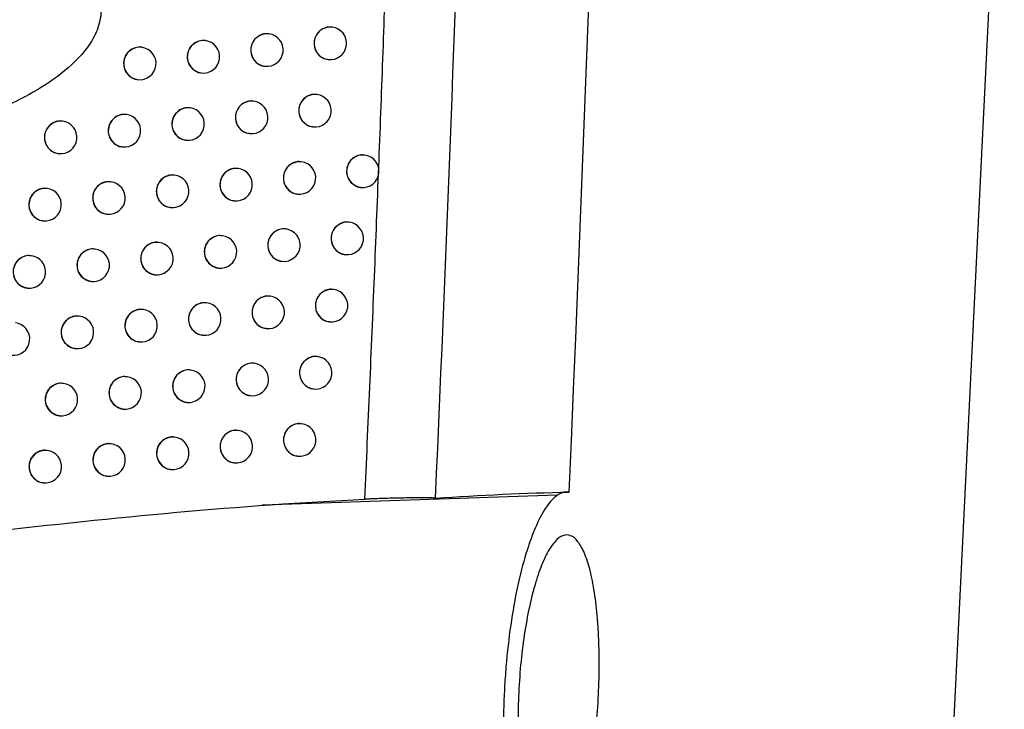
# Model space of a CAD drawing. Header units: millimetres. Extents: x 15231 to 16570, y 10019 to 11489.
# Tile 9 of 206: x 15786 to 15816, y 10593 to 10614. Entities that reach past the tile are written whole.
import ezdxf

# ---------------------------------------------------------------- set-up
doc = ezdxf.new("R2010")
doc.units = ezdxf.units.MM

msp = doc.modelspace()

# ---------------------------------------------------------------- linework, layer by layer
at = {"color": 7, "linetype": 'Continuous', "lineweight": 25}
for p, q in [((15813.972, 10576.139), (15816.343, 10624.303)), ((15795.69, 10614.151), (15795.682, 10614.152)), ((15793.745, 10613.945), (15793.737, 10613.946)), ((15789.841, 10613.535), (15789.833, 10613.535)), ((15791.795, 10613.74), (15791.787, 10613.74)), ((15793.619, 10612.953), (15793.626, 10612.952)), ((15795.565, 10613.159), (15795.571, 10613.158)), ((15791.669, 10612.747), (15791.676, 10612.747)), ((15789.715, 10612.542), (15789.722, 10612.542)), ((15795.221, 10612.085), (15795.212, 10612.086)), ((15793.274, 10611.879), (15793.266, 10611.88)), ((15789.368, 10611.469), (15789.36, 10611.469)), ((15791.323, 10611.673), (15791.315, 10611.674)), ((15787.408, 10611.264), (15787.4, 10611.265)), ((15793.148, 10610.887), (15793.155, 10610.886)), ((15795.095, 10611.093), (15795.102, 10611.092)), ((15791.197, 10610.681), (15791.204, 10610.681)), ((15787.282, 10610.272), (15787.289, 10610.271)), ((15789.242, 10610.476), (15789.249, 10610.476)), ((15796.69, 10610.226), (15796.682, 10610.227)), ((15794.746, 10610.019), (15794.738, 10610.02)), ((15790.846, 10609.608), (15790.838, 10609.609)), ((15792.799, 10609.814), (15792.79, 10609.815)), ((15788.89, 10609.404), (15788.882, 10609.405)), ((15786.929, 10609.199), (15786.922, 10609.2)), ((15794.621, 10609.027), (15794.627, 10609.026)), ((15796.565, 10609.233), (15796.571, 10609.233)), ((15792.673, 10608.821), (15792.68, 10608.821)), ((15788.764, 10608.412), (15788.771, 10608.411)), ((15790.721, 10608.616), (15790.727, 10608.615)), ((15786.803, 10608.207), (15786.81, 10608.206)), ((15796.212, 10608.161), (15796.204, 10608.162)), ((15794.268, 10607.955), (15794.259, 10607.956)), ((15790.365, 10607.544), (15790.357, 10607.545)), ((15792.319, 10607.749), (15792.311, 10607.75)), ((15788.408, 10607.34), (15788.4, 10607.341)), ((15796.087, 10607.169), (15796.093, 10607.168)), ((15786.446, 10607.136), (15786.439, 10607.136)), ((15794.142, 10606.963), (15794.149, 10606.962)), ((15792.193, 10606.757), (15792.2, 10606.757)), ((15788.282, 10606.348), (15788.289, 10606.347)), ((15790.24, 10606.552), (15790.246, 10606.551)), ((15786.32, 10606.143), (15786.327, 10606.143)), ((15795.73, 10606.098), (15795.722, 10606.099)), ((15791.834, 10605.686), (15791.826, 10605.687)), ((15793.784, 10605.892), (15793.776, 10605.893)), ((15789.88, 10605.481), (15789.872, 10605.482)), ((15787.921, 10605.277), (15787.914, 10605.278)), ((15795.605, 10605.106), (15795.611, 10605.105)), ((15793.659, 10604.9), (15793.665, 10604.899)), ((15789.754, 10604.489), (15789.761, 10604.488)), ((15791.708, 10604.694), (15791.715, 10604.693)), ((15787.795, 10604.285), (15787.802, 10604.284)), ((15795.244, 10604.035), (15795.235, 10604.036)), ((15791.345, 10603.624), (15791.337, 10603.625)), ((15793.296, 10603.83), (15793.288, 10603.831)), ((15789.39, 10603.419), (15789.382, 10603.42)), ((15787.43, 10603.215), (15787.423, 10603.216)), ((15795.118, 10603.043), (15795.125, 10603.043)), ((15791.219, 10602.632), (15791.226, 10602.631)), ((15793.171, 10602.837), (15793.177, 10602.837)), ((15789.264, 10602.427), (15789.271, 10602.426)), ((15787.304, 10602.223), (15787.311, 10602.222)), ((15792.804, 10601.768), (15792.796, 10601.769)), ((15794.752, 10601.974), (15794.744, 10601.975)), ((15790.852, 10601.563), (15790.844, 10601.564)), ((15786.935, 10601.154), (15786.927, 10601.155)), ((15788.895, 10601.358), (15788.888, 10601.359)), ((15794.627, 10600.982), (15794.633, 10600.981)), ((15790.726, 10600.571), (15790.733, 10600.57)), ((15792.678, 10600.776), (15792.685, 10600.776)), ((15788.769, 10600.366), (15788.776, 10600.366)), ((15786.809, 10600.162), (15786.816, 10600.161)), ((15802.61, 10599.782), (15793.542, 10599.469))]:
    msp.add_line(p, q, dxfattribs=at)
for centre, start, end in [((15795.635, 10613.654), 83.6046, 262.7266), ((15795.631, 10613.655), 263.1656, 83.1656), ((15793.689, 10613.448), 83.6046, 262.7266), ((15793.685, 10613.449), 263.1656, 83.1656), ((15789.785, 10613.038), 83.6046, 262.7266), ((15789.781, 10613.038), 263.1656, 83.1656), ((15791.739, 10613.243), 83.6046, 262.7266), ((15791.736, 10613.243), 263.1656, 83.1656), ((15795.165, 10611.588), 83.6046, 262.7266), ((15795.161, 10611.588), 263.1656, 83.1656), ((15793.218, 10611.382), 83.6046, 262.7266), ((15793.215, 10611.382), 263.1656, 83.1656), ((15789.312, 10610.972), 83.6046, 262.7266), ((15789.308, 10610.972), 263.1656, 83.1656), ((15791.267, 10611.176), 83.6046, 262.7266), ((15791.263, 10611.177), 263.1656, 83.1656), ((15787.352, 10610.767), 83.6046, 262.7266), ((15787.348, 10610.768), 263.1656, 83.1656), ((15796.634, 10609.729), 83.6046, 262.7266), ((15796.631, 10609.729), 263.1656, 83.1656), ((15794.691, 10609.522), 83.6046, 262.7266), ((15794.687, 10609.523), 263.1656, 83.1656), ((15790.791, 10609.111), 83.6046, 262.7266), ((15790.787, 10609.112), 263.1656, 83.1656), ((15792.743, 10609.317), 83.6046, 262.7266), ((15792.739, 10609.317), 263.1656, 83.1656), ((15788.834, 10608.907), 83.6046, 262.7266), ((15788.831, 10608.907), 263.1656, 83.1656), ((15786.874, 10608.702), 83.6046, 262.7266), ((15786.87, 10608.703), 263.1656, 83.1656), ((15796.157, 10607.664), 83.6046, 262.7266), ((15796.153, 10607.665), 263.1656, 83.1656), ((15794.212, 10607.458), 83.6046, 262.7266), ((15794.208, 10607.459), 263.1656, 83.1656), ((15790.31, 10607.047), 83.6046, 262.7266), ((15790.306, 10607.048), 263.1656, 83.1656), ((15792.263, 10607.253), 83.6046, 262.7266), ((15792.259, 10607.253), 263.1656, 83.1656), ((15788.352, 10606.843), 83.6046, 262.7266), ((15788.348, 10606.843), 263.1656, 83.1656), ((15786.391, 10606.639), 83.6046, 262.7266), ((15786.387, 10606.639), 263.1656, 83.1656), ((15795.675, 10605.601), 83.6046, 262.7266), ((15795.671, 10605.601), 263.1656, 83.1656), ((15791.778, 10605.189), 83.6046, 262.7266), ((15791.775, 10605.19), 263.1656, 83.1656), ((15793.729, 10605.395), 83.6046, 262.7266), ((15793.725, 10605.395), 263.1656, 83.1656), ((15789.824, 10604.984), 83.6046, 262.7266), ((15789.82, 10604.985), 263.1656, 83.1656), ((15785.899, 10604.576), 263.1656, 83.1656), ((15787.866, 10604.78), 83.6046, 262.7266), ((15787.862, 10604.78), 263.1656, 83.1656), ((15795.188, 10603.539), 83.6046, 262.7266), ((15795.184, 10603.539), 263.1656, 83.1656), ((15791.289, 10603.127), 83.6046, 262.7266), ((15791.286, 10603.128), 263.1656, 83.1656), ((15793.241, 10603.333), 83.6046, 262.7266), ((15793.237, 10603.333), 263.1656, 83.1656), ((15789.334, 10602.922), 83.6046, 262.7266), ((15789.33, 10602.923), 263.1656, 83.1656), ((15787.375, 10602.718), 83.6046, 262.7266), ((15787.371, 10602.718), 263.1656, 83.1656), ((15792.748, 10601.272), 83.6046, 262.7266), ((15792.744, 10601.272), 263.1656, 83.1656), ((15794.697, 10601.477), 83.6046, 262.7266), ((15794.693, 10601.478), 263.1656, 83.1656), ((15790.796, 10601.066), 83.6046, 262.7266), ((15790.792, 10601.067), 263.1656, 83.1656), ((15786.879, 10600.657), 83.6046, 262.7266), ((15786.875, 10600.658), 263.1656, 83.1656), ((15788.84, 10600.862), 83.6046, 262.7266), ((15788.836, 10600.862), 263.1656, 83.1656)]:
    msp.add_arc(centre, 0.5, start, end, dxfattribs=at)
for points in [[(15802.972, 10599.877), (15804.436, 10633.466), (15805.219, 10667.076), (15805.322, 10700.696)], [(15798.865, 10599.69), (15800.239, 10599.783), (15801.608, 10599.848), (15802.972, 10599.877)]]:
    msp.add_open_spline(points, degree=3, dxfattribs=at)
for points, knots in [([(15798.865, 10599.69), (15799.611, 10616.063), (15800.09, 10632.446), (15800.509, 10665.227), (15800.451, 10681.62), (15800.123, 10698.002)], [0, 0, 0, 0, 0.5, 0.5, 1, 1, 1, 1]), ([(15796.695, 10599.657), (15796.746, 10600.803), (15796.848, 10603.083), (15796.991, 10606.484), (15797.124, 10609.847), (15797.249, 10613.171), (15797.366, 10616.458), (15797.437, 10618.637), (15797.472, 10619.72)], [0, 0, 0, 0, 0.171433, 0.34096, 0.508579, 0.674292, 0.838099, 1, 1, 1, 1]), ([(15778.674, 10619.498), (15779.434, 10619.387), (15780.188, 10619.259), (15781.686, 10618.957), (15782.43, 10618.783), (15783.9, 10618.367), (15784.628, 10618.127), (15785.7, 10617.676), (15786.05, 10617.512), (15786.727, 10617.144), (15787.053, 10616.941), (15787.514, 10616.587), (15787.664, 10616.459), (15787.942, 10616.186), (15788.071, 10616.04), (15788.299, 10615.722), (15788.397, 10615.548), (15788.54, 10615.182), (15788.584, 10614.985), (15788.601, 10614.594), (15788.573, 10614.394), (15788.457, 10614.017), (15788.369, 10613.836), (15788.053, 10613.341), (15787.772, 10613.057), (15787.171, 10612.565), (15786.845, 10612.35), (15786.168, 10611.963), (15785.821, 10611.792), (15784.764, 10611.325), (15784.038, 10611.071), (15783.3, 10610.849)], [0, 0, 0, 0, 0.125, 0.125, 0.25, 0.25, 0.375, 0.375, 0.4375, 0.4375, 0.5, 0.5, 0.53125, 0.53125, 0.5625, 0.5625, 0.59375, 0.59375, 0.625, 0.625, 0.65625, 0.65625, 0.6875, 0.6875, 0.75, 0.75, 0.8125, 0.8125, 0.875, 0.875, 1, 1, 1, 1]), ([(15795.681, 10614.146), (15795.661, 10614.15), (15795.587, 10614.165), (15795.456, 10614.132), (15795.31, 10614.05), (15795.2, 10613.92), (15795.143, 10613.781), (15795.137, 10613.69), (15795.135, 10613.655)], [0, 0, 0, 0, 0.0741668, 0.2748919, 0.4756138, 0.6758939, 0.8755071, 1, 1, 1, 1]), ([(15793.736, 10613.939), (15793.716, 10613.944), (15793.641, 10613.959), (15793.509, 10613.926), (15793.363, 10613.844), (15793.253, 10613.714), (15793.197, 10613.575), (15793.191, 10613.484), (15793.189, 10613.449)], [0, 0, 0, 0, 0.074784, 0.275193, 0.475591, 0.675686, 0.875331, 1, 1, 1, 1]), ([(15789.832, 10613.529), (15789.811, 10613.533), (15789.737, 10613.548), (15789.604, 10613.516), (15789.458, 10613.434), (15789.347, 10613.304), (15789.29, 10613.165), (15789.284, 10613.074), (15789.282, 10613.039)], [0, 0, 0, 0, 0.075645, 0.275598, 0.475541, 0.675382, 0.875081, 1, 1, 1, 1]), ([(15791.786, 10613.734), (15791.766, 10613.738), (15791.691, 10613.753), (15791.559, 10613.721), (15791.413, 10613.639), (15791.302, 10613.509), (15791.246, 10613.37), (15791.24, 10613.279), (15791.238, 10613.243)], [0, 0, 0, 0, 0.075274, 0.275425, 0.475565, 0.675513, 0.875188, 1, 1, 1, 1]), ([(15795.135, 10613.655), (15795.14, 10613.599), (15795.151, 10613.487), (15795.234, 10613.337), (15795.358, 10613.226), (15795.476, 10613.167), (15795.548, 10613.165), (15795.565, 10613.165)], [0, 0, 0, 0, 0.231276, 0.462542, 0.694114, 0.926408, 1, 1, 1, 1]), ([(15791.238, 10613.243), (15791.243, 10613.187), (15791.253, 10613.075), (15791.337, 10612.925), (15791.462, 10612.815), (15791.58, 10612.755), (15791.653, 10612.754), (15791.67, 10612.753)], [0, 0, 0, 0, 0.231854, 0.463704, 0.695673, 0.927934, 1, 1, 1, 1]), ([(15793.189, 10613.449), (15793.194, 10613.393), (15793.204, 10613.281), (15793.288, 10613.131), (15793.412, 10613.02), (15793.53, 10612.961), (15793.603, 10612.959), (15793.62, 10612.959)], [0, 0, 0, 0, 0.231597, 0.463188, 0.694981, 0.927258, 1, 1, 1, 1]), ([(15789.282, 10613.039), (15789.287, 10612.982), (15789.298, 10612.87), (15789.382, 10612.72), (15789.507, 10612.609), (15789.626, 10612.55), (15789.698, 10612.549), (15789.715, 10612.548)], [0, 0, 0, 0, 0.232047, 0.464093, 0.696194, 0.928442, 1, 1, 1, 1]), ([(15795.211, 10612.079), (15795.191, 10612.083), (15795.117, 10612.099), (15794.986, 10612.066), (15794.84, 10611.984), (15794.73, 10611.854), (15794.673, 10611.715), (15794.667, 10611.623), (15794.665, 10611.588)], [0, 0, 0, 0, 0.074353, 0.274984, 0.47561, 0.675835, 0.875457, 1, 1, 1, 1]), ([(15793.265, 10611.873), (15793.245, 10611.877), (15793.17, 10611.893), (15793.038, 10611.86), (15792.892, 10611.778), (15792.782, 10611.648), (15792.725, 10611.509), (15792.72, 10611.418), (15792.717, 10611.383)], [0, 0, 0, 0, 0.074926, 0.275262, 0.475587, 0.675639, 0.875292, 1, 1, 1, 1]), ([(15789.359, 10611.463), (15789.338, 10611.467), (15789.263, 10611.482), (15789.131, 10611.45), (15788.984, 10611.368), (15788.874, 10611.238), (15788.817, 10611.099), (15788.811, 10611.008), (15788.809, 10610.973)], [0, 0, 0, 0, 0.075717, 0.275632, 0.475538, 0.675359, 0.875062, 1, 1, 1, 1]), ([(15791.314, 10611.668), (15791.294, 10611.672), (15791.219, 10611.687), (15791.087, 10611.655), (15790.94, 10611.573), (15790.83, 10611.443), (15790.773, 10611.304), (15790.767, 10611.212), (15790.765, 10611.177)], [0, 0, 0, 0, 0.0753786, 0.2754755, 0.4755603, 0.6754788, 0.8751594, 1, 1, 1, 1]), ([(15794.665, 10611.588), (15794.67, 10611.532), (15794.681, 10611.42), (15794.764, 10611.27), (15794.888, 10611.16), (15795.006, 10611.1), (15795.078, 10611.099), (15795.096, 10611.099)], [0, 0, 0, 0, 0.231371, 0.462733, 0.694371, 0.926662, 1, 1, 1, 1]), ([(15787.399, 10611.258), (15787.379, 10611.263), (15787.304, 10611.278), (15787.171, 10611.245), (15787.024, 10611.164), (15786.913, 10611.034), (15786.856, 10610.895), (15786.85, 10610.804), (15786.848, 10610.768)], [0, 0, 0, 0, 0.075948, 0.275741, 0.475528, 0.675286, 0.875003, 1, 1, 1, 1]), ([(15790.765, 10611.177), (15790.771, 10611.121), (15790.781, 10611.009), (15790.865, 10610.859), (15790.99, 10610.748), (15791.108, 10610.689), (15791.18, 10610.688), (15791.198, 10610.687)], [0, 0, 0, 0, 0.231908, 0.463812, 0.695818, 0.928076, 1, 1, 1, 1]), ([(15792.717, 10611.383), (15792.723, 10611.327), (15792.733, 10611.214), (15792.817, 10611.064), (15792.941, 10610.954), (15793.059, 10610.894), (15793.132, 10610.893), (15793.149, 10610.893)], [0, 0, 0, 0, 0.231671, 0.463335, 0.695179, 0.927453, 1, 1, 1, 1]), ([(15788.809, 10610.973), (15788.814, 10610.917), (15788.825, 10610.804), (15788.909, 10610.654), (15789.034, 10610.543), (15789.153, 10610.484), (15789.225, 10610.483), (15789.242, 10610.483)], [0, 0, 0, 0, 0.232083, 0.464165, 0.696291, 0.928539, 1, 1, 1, 1]), ([(15786.848, 10610.768), (15786.853, 10610.712), (15786.864, 10610.6), (15786.949, 10610.45), (15787.074, 10610.339), (15787.193, 10610.28), (15787.265, 10610.278), (15787.282, 10610.278)], [0, 0, 0, 0, 0.232198, 0.464397, 0.696604, 0.928849, 1, 1, 1, 1]), ([(15796.681, 10610.22), (15796.661, 10610.224), (15796.587, 10610.24), (15796.455, 10610.207), (15796.31, 10610.125), (15796.2, 10609.995), (15796.143, 10609.855), (15796.137, 10609.764), (15796.135, 10609.729)], [0, 0, 0, 0, 0.073869, 0.274743, 0.475622, 0.675994, 0.875593, 1, 1, 1, 1]), ([(15794.737, 10610.014), (15794.717, 10610.018), (15794.643, 10610.033), (15794.511, 10610.001), (15794.365, 10609.919), (15794.255, 10609.789), (15794.199, 10609.649), (15794.193, 10609.558), (15794.191, 10609.523)], [0, 0, 0, 0, 0.0745256, 0.2750696, 0.4756058, 0.6757789, 0.8754094, 1, 1, 1, 1]), ([(15790.837, 10609.603), (15790.817, 10609.607), (15790.742, 10609.622), (15790.61, 10609.589), (15790.464, 10609.508), (15790.353, 10609.378), (15790.296, 10609.239), (15790.291, 10609.147), (15790.288, 10609.112)], [0, 0, 0, 0, 0.0754745, 0.2755212, 0.4755562, 0.6754472, 0.8751336, 1, 1, 1, 1]), ([(15792.789, 10609.808), (15792.769, 10609.812), (15792.695, 10609.827), (15792.563, 10609.795), (15792.417, 10609.713), (15792.306, 10609.583), (15792.25, 10609.444), (15792.244, 10609.353), (15792.242, 10609.317)], [0, 0, 0, 0, 0.075058, 0.275326, 0.475582, 0.675595, 0.875255, 1, 1, 1, 1]), ([(15796.135, 10609.729), (15796.14, 10609.673), (15796.151, 10609.561), (15796.234, 10609.411), (15796.357, 10609.301), (15796.476, 10609.241), (15796.548, 10609.24), (15796.565, 10609.24)], [0, 0, 0, 0, 0.231119, 0.462227, 0.693691, 0.925994, 1, 1, 1, 1]), ([(15788.881, 10609.398), (15788.861, 10609.402), (15788.786, 10609.417), (15788.653, 10609.385), (15788.507, 10609.303), (15788.396, 10609.173), (15788.339, 10609.034), (15788.333, 10608.943), (15788.331, 10608.908)], [0, 0, 0, 0, 0.075781, 0.275663, 0.475536, 0.67534, 0.875046, 1, 1, 1, 1]), ([(15792.242, 10609.317), (15792.247, 10609.261), (15792.257, 10609.149), (15792.341, 10608.999), (15792.465, 10608.889), (15792.584, 10608.829), (15792.656, 10608.828), (15792.673, 10608.828)], [0, 0, 0, 0, 0.231738, 0.463471, 0.695362, 0.927633, 1, 1, 1, 1]), ([(15794.191, 10609.523), (15794.196, 10609.467), (15794.206, 10609.355), (15794.29, 10609.205), (15794.414, 10609.095), (15794.532, 10609.035), (15794.604, 10609.034), (15794.621, 10609.033)], [0, 0, 0, 0, 0.23146, 0.462911, 0.694611, 0.926898, 1, 1, 1, 1]), ([(15786.921, 10609.194), (15786.9, 10609.198), (15786.825, 10609.213), (15786.692, 10609.18), (15786.545, 10609.099), (15786.435, 10608.969), (15786.377, 10608.83), (15786.372, 10608.739), (15786.369, 10608.704)], [0, 0, 0, 0, 0.075986, 0.27576, 0.47553, 0.675277, 0.874996, 1, 1, 1, 1]), ([(15790.288, 10609.112), (15790.294, 10609.056), (15790.304, 10608.944), (15790.388, 10608.794), (15790.513, 10608.683), (15790.632, 10608.624), (15790.704, 10608.623), (15790.721, 10608.622)], [0, 0, 0, 0, 0.2319564, 0.46391, 0.6959497, 0.9282059, 1, 1, 1, 1]), ([(15786.369, 10608.704), (15786.375, 10608.647), (15786.385, 10608.535), (15786.47, 10608.385), (15786.595, 10608.274), (15786.714, 10608.215), (15786.787, 10608.214), (15786.804, 10608.213)], [0, 0, 0, 0, 0.2322156, 0.464431, 0.6966518, 0.9288972, 1, 1, 1, 1]), ([(15788.331, 10608.908), (15788.336, 10608.852), (15788.347, 10608.739), (15788.431, 10608.589), (15788.556, 10608.478), (15788.675, 10608.419), (15788.747, 10608.418), (15788.764, 10608.418)], [0, 0, 0, 0, 0.232115, 0.464229, 0.696378, 0.928625, 1, 1, 1, 1]), ([(15796.203, 10608.156), (15796.183, 10608.16), (15796.109, 10608.175), (15795.978, 10608.142), (15795.832, 10608.061), (15795.722, 10607.93), (15795.665, 10607.791), (15795.66, 10607.7), (15795.657, 10607.665)], [0, 0, 0, 0, 0.074074, 0.274846, 0.475619, 0.67593, 0.875538, 1, 1, 1, 1]), ([(15794.258, 10607.949), (15794.238, 10607.954), (15794.164, 10607.969), (15794.032, 10607.936), (15793.886, 10607.854), (15793.776, 10607.724), (15793.719, 10607.585), (15793.714, 10607.494), (15793.711, 10607.459)], [0, 0, 0, 0, 0.074686, 0.275148, 0.475601, 0.675727, 0.875365, 1, 1, 1, 1]), ([(15790.356, 10607.539), (15790.336, 10607.543), (15790.261, 10607.558), (15790.129, 10607.525), (15789.982, 10607.444), (15789.872, 10607.314), (15789.815, 10607.175), (15789.809, 10607.083), (15789.807, 10607.048)], [0, 0, 0, 0, 0.075562, 0.275563, 0.475552, 0.675419, 0.87511, 1, 1, 1, 1]), ([(15792.309, 10607.744), (15792.289, 10607.748), (15792.215, 10607.763), (15792.083, 10607.731), (15791.936, 10607.649), (15791.826, 10607.519), (15791.769, 10607.38), (15791.764, 10607.288), (15791.761, 10607.253)], [0, 0, 0, 0, 0.07518, 0.275385, 0.475577, 0.675555, 0.875222, 1, 1, 1, 1]), ([(15795.657, 10607.665), (15795.663, 10607.609), (15795.673, 10607.497), (15795.756, 10607.347), (15795.88, 10607.236), (15795.998, 10607.177), (15796.07, 10607.176), (15796.087, 10607.175)], [0, 0, 0, 0, 0.231224, 0.462437, 0.693974, 0.926273, 1, 1, 1, 1]), ([(15788.399, 10607.334), (15788.379, 10607.338), (15788.304, 10607.353), (15788.171, 10607.321), (15788.024, 10607.239), (15787.914, 10607.109), (15787.857, 10606.97), (15787.851, 10606.879), (15787.849, 10606.844)], [0, 0, 0, 0, 0.075839, 0.275691, 0.475535, 0.675322, 0.875032, 1, 1, 1, 1]), ([(15791.761, 10607.253), (15791.767, 10607.197), (15791.777, 10607.085), (15791.861, 10606.935), (15791.985, 10606.824), (15792.104, 10606.765), (15792.176, 10606.764), (15792.193, 10606.763)], [0, 0, 0, 0, 0.231801, 0.463597, 0.695531, 0.927798, 1, 1, 1, 1]), ([(15793.711, 10607.459), (15793.717, 10607.403), (15793.727, 10607.291), (15793.811, 10607.141), (15793.935, 10607.03), (15794.053, 10606.971), (15794.125, 10606.969), (15794.142, 10606.969)], [0, 0, 0, 0, 0.231542, 0.463077, 0.694834, 0.927117, 1, 1, 1, 1]), ([(15786.438, 10607.13), (15786.417, 10607.134), (15786.342, 10607.149), (15786.209, 10607.117), (15786.062, 10607.035), (15785.951, 10606.905), (15785.894, 10606.766), (15785.888, 10606.675), (15785.886, 10606.64)], [0, 0, 0, 0, 0.076019, 0.275777, 0.475531, 0.675271, 0.874991, 1, 1, 1, 1]), ([(15789.807, 10607.048), (15789.812, 10606.992), (15789.823, 10606.88), (15789.907, 10606.73), (15790.032, 10606.619), (15790.151, 10606.56), (15790.223, 10606.559), (15790.24, 10606.558)], [0, 0, 0, 0, 0.232001, 0.463999, 0.69607, 0.928324, 1, 1, 1, 1]), ([(15785.886, 10606.64), (15785.891, 10606.584), (15785.902, 10606.471), (15785.987, 10606.321), (15786.112, 10606.21), (15786.231, 10606.151), (15786.304, 10606.15), (15786.321, 10606.15)], [0, 0, 0, 0, 0.2322297, 0.4644594, 0.6966911, 0.9289379, 1, 1, 1, 1]), ([(15787.849, 10606.844), (15787.854, 10606.788), (15787.865, 10606.675), (15787.949, 10606.525), (15788.074, 10606.415), (15788.193, 10606.355), (15788.265, 10606.354), (15788.282, 10606.354)], [0, 0, 0, 0, 0.232143, 0.464286, 0.696455, 0.928702, 1, 1, 1, 1]), ([(15795.721, 10606.092), (15795.701, 10606.096), (15795.627, 10606.112), (15795.495, 10606.079), (15795.349, 10605.997), (15795.239, 10605.867), (15795.183, 10605.728), (15795.177, 10605.636), (15795.175, 10605.601)], [0, 0, 0, 0, 0.074265, 0.274942, 0.475616, 0.67587, 0.875487, 1, 1, 1, 1]), ([(15791.825, 10605.681), (15791.805, 10605.685), (15791.73, 10605.7), (15791.598, 10605.667), (15791.452, 10605.586), (15791.342, 10605.456), (15791.285, 10605.316), (15791.279, 10605.225), (15791.277, 10605.19)], [0, 0, 0, 0, 0.075292, 0.275438, 0.475572, 0.675518, 0.875191, 1, 1, 1, 1]), ([(15793.775, 10605.886), (15793.755, 10605.89), (15793.681, 10605.906), (15793.549, 10605.873), (15793.403, 10605.791), (15793.293, 10605.661), (15793.236, 10605.522), (15793.23, 10605.431), (15793.228, 10605.396)], [0, 0, 0, 0, 0.0748351, 0.2752211, 0.4755966, 0.6756781, 0.8753245, 1, 1, 1, 1]), ([(15789.871, 10605.476), (15789.85, 10605.48), (15789.776, 10605.495), (15789.643, 10605.462), (15789.497, 10605.381), (15789.386, 10605.251), (15789.329, 10605.112), (15789.324, 10605.02), (15789.321, 10604.985)], [0, 0, 0, 0, 0.075641, 0.2756, 0.475549, 0.675393, 0.875089, 1, 1, 1, 1]), ([(15793.228, 10605.396), (15793.233, 10605.34), (15793.244, 10605.227), (15793.327, 10605.077), (15793.451, 10604.967), (15793.57, 10604.907), (15793.642, 10604.906), (15793.659, 10604.906)], [0, 0, 0, 0, 0.2316186, 0.4632306, 0.6950405, 0.9273204, 1, 1, 1, 1]), ([(15795.175, 10605.601), (15795.18, 10605.545), (15795.191, 10605.433), (15795.274, 10605.283), (15795.397, 10605.173), (15795.516, 10605.114), (15795.588, 10605.112), (15795.605, 10605.112)], [0, 0, 0, 0, 0.231321, 0.462633, 0.694238, 0.926534, 1, 1, 1, 1]), ([(15787.913, 10605.271), (15787.892, 10605.275), (15787.817, 10605.291), (15787.684, 10605.258), (15787.538, 10605.176), (15787.427, 10605.046), (15787.37, 10604.907), (15787.364, 10604.816), (15787.362, 10604.781)], [0, 0, 0, 0, 0.07589, 0.275715, 0.475534, 0.675308, 0.875021, 1, 1, 1, 1]), ([(15791.277, 10605.19), (15791.282, 10605.134), (15791.292, 10605.022), (15791.376, 10604.872), (15791.501, 10604.761), (15791.619, 10604.702), (15791.692, 10604.701), (15791.709, 10604.7)], [0, 0, 0, 0, 0.231858, 0.463712, 0.695686, 0.92795, 1, 1, 1, 1]), ([(15787.362, 10604.781), (15787.367, 10604.725), (15787.378, 10604.613), (15787.462, 10604.462), (15787.587, 10604.352), (15787.707, 10604.292), (15787.779, 10604.291), (15787.796, 10604.291)], [0, 0, 0, 0, 0.232168, 0.464336, 0.696523, 0.928769, 1, 1, 1, 1]), ([(15789.321, 10604.985), (15789.327, 10604.929), (15789.337, 10604.817), (15789.421, 10604.667), (15789.546, 10604.556), (15789.665, 10604.497), (15789.737, 10604.496), (15789.754, 10604.495)], [0, 0, 0, 0, 0.232041, 0.46408, 0.696178, 0.928431, 1, 1, 1, 1]), ([(15795.234, 10604.03), (15795.214, 10604.034), (15795.14, 10604.049), (15795.008, 10604.017), (15794.862, 10603.935), (15794.753, 10603.805), (15794.696, 10603.665), (15794.69, 10603.574), (15794.688, 10603.539)], [0, 0, 0, 0, 0.074442, 0.27503, 0.475613, 0.675813, 0.875439, 1, 1, 1, 1]), ([(15791.336, 10603.619), (15791.316, 10603.623), (15791.241, 10603.638), (15791.109, 10603.605), (15790.963, 10603.524), (15790.852, 10603.394), (15790.795, 10603.254), (15790.79, 10603.163), (15790.787, 10603.128)], [0, 0, 0, 0, 0.075394, 0.275487, 0.475568, 0.675484, 0.875163, 1, 1, 1, 1]), ([(15793.287, 10603.824), (15793.267, 10603.828), (15793.193, 10603.843), (15793.061, 10603.811), (15792.915, 10603.729), (15792.804, 10603.599), (15792.748, 10603.46), (15792.742, 10603.368), (15792.74, 10603.333)], [0, 0, 0, 0, 0.074973, 0.275288, 0.475592, 0.675633, 0.875287, 1, 1, 1, 1]), ([(15794.688, 10603.539), (15794.693, 10603.483), (15794.704, 10603.371), (15794.787, 10603.221), (15794.911, 10603.111), (15795.029, 10603.051), (15795.101, 10603.05), (15795.118, 10603.049)], [0, 0, 0, 0, 0.2314124, 0.4628159, 0.6944845, 0.9267769, 1, 1, 1, 1]), ([(15789.381, 10603.414), (15789.36, 10603.418), (15789.286, 10603.433), (15789.153, 10603.4), (15789.007, 10603.319), (15788.896, 10603.189), (15788.839, 10603.05), (15788.833, 10602.959), (15788.831, 10602.923)], [0, 0, 0, 0, 0.0757129, 0.2756342, 0.4755461, 0.6753696, 0.8750704, 1, 1, 1, 1]), ([(15792.74, 10603.333), (15792.745, 10603.277), (15792.755, 10603.165), (15792.839, 10603.015), (15792.963, 10602.905), (15793.082, 10602.845), (15793.154, 10602.844), (15793.171, 10602.844)], [0, 0, 0, 0, 0.2316894, 0.463373, 0.695232, 0.9275085, 1, 1, 1, 1]), ([(15787.422, 10603.209), (15787.401, 10603.213), (15787.326, 10603.229), (15787.193, 10603.196), (15787.046, 10603.114), (15786.936, 10602.985), (15786.879, 10602.845), (15786.873, 10602.754), (15786.871, 10602.719)], [0, 0, 0, 0, 0.075936, 0.275737, 0.475534, 0.675295, 0.875011, 1, 1, 1, 1]), ([(15790.787, 10603.128), (15790.793, 10603.072), (15790.803, 10602.96), (15790.887, 10602.81), (15791.012, 10602.699), (15791.13, 10602.64), (15791.203, 10602.638), (15791.22, 10602.638)], [0, 0, 0, 0, 0.231911, 0.463818, 0.695828, 0.92809, 1, 1, 1, 1]), ([(15786.871, 10602.719), (15786.876, 10602.663), (15786.887, 10602.551), (15786.971, 10602.4), (15787.096, 10602.29), (15787.216, 10602.231), (15787.288, 10602.229), (15787.305, 10602.229)], [0, 0, 0, 0, 0.23219, 0.464379, 0.696581, 0.928828, 1, 1, 1, 1]), ([(15788.831, 10602.923), (15788.836, 10602.867), (15788.847, 10602.755), (15788.931, 10602.605), (15789.056, 10602.494), (15789.175, 10602.435), (15789.247, 10602.434), (15789.264, 10602.433)], [0, 0, 0, 0, 0.232077, 0.464152, 0.696276, 0.928527, 1, 1, 1, 1]), ([(15792.795, 10601.763), (15792.775, 10601.767), (15792.7, 10601.782), (15792.568, 10601.75), (15792.422, 10601.668), (15792.312, 10601.538), (15792.255, 10601.398), (15792.249, 10601.307), (15792.247, 10601.272)], [0, 0, 0, 0, 0.0751, 0.275349, 0.475587, 0.675591, 0.875251, 1, 1, 1, 1]), ([(15794.743, 10601.969), (15794.723, 10601.973), (15794.649, 10601.988), (15794.517, 10601.955), (15794.371, 10601.874), (15794.261, 10601.743), (15794.204, 10601.604), (15794.199, 10601.513), (15794.196, 10601.478)], [0, 0, 0, 0, 0.074608, 0.275112, 0.475609, 0.67576, 0.875393, 1, 1, 1, 1]), ([(15790.843, 10601.558), (15790.822, 10601.562), (15790.748, 10601.577), (15790.615, 10601.544), (15790.469, 10601.463), (15790.359, 10601.333), (15790.302, 10601.193), (15790.296, 10601.102), (15790.294, 10601.067)], [0, 0, 0, 0, 0.075488, 0.275531, 0.475563, 0.675452, 0.875137, 1, 1, 1, 1]), ([(15794.196, 10601.478), (15794.202, 10601.422), (15794.212, 10601.31), (15794.296, 10601.16), (15794.419, 10601.049), (15794.538, 10600.99), (15794.61, 10600.988), (15794.627, 10600.988)], [0, 0, 0, 0, 0.231497, 0.462986, 0.694714, 0.927003, 1, 1, 1, 1]), ([(15786.926, 10601.148), (15786.906, 10601.153), (15786.831, 10601.168), (15786.698, 10601.135), (15786.551, 10601.054), (15786.44, 10600.924), (15786.383, 10600.785), (15786.377, 10600.694), (15786.375, 10600.658)], [0, 0, 0, 0, 0.0759748, 0.2757566, 0.475534, 0.6752853, 0.8750028, 1, 1, 1, 1]), ([(15788.886, 10601.353), (15788.866, 10601.357), (15788.791, 10601.372), (15788.658, 10601.34), (15788.512, 10601.258), (15788.401, 10601.128), (15788.344, 10600.989), (15788.339, 10600.898), (15788.336, 10600.863)], [0, 0, 0, 0, 0.075777, 0.275665, 0.475544, 0.675349, 0.875054, 1, 1, 1, 1]), ([(15792.247, 10601.272), (15792.252, 10601.216), (15792.263, 10601.104), (15792.347, 10600.954), (15792.471, 10600.843), (15792.589, 10600.784), (15792.662, 10600.783), (15792.679, 10600.782)], [0, 0, 0, 0, 0.231755, 0.463505, 0.695409, 0.927682, 1, 1, 1, 1]), ([(15788.336, 10600.863), (15788.342, 10600.806), (15788.352, 10600.694), (15788.437, 10600.544), (15788.561, 10600.433), (15788.681, 10600.374), (15788.753, 10600.373), (15788.77, 10600.372)], [0, 0, 0, 0, 0.232109, 0.464217, 0.696364, 0.928614, 1, 1, 1, 1]), ([(15790.294, 10601.067), (15790.299, 10601.011), (15790.31, 10600.899), (15790.394, 10600.749), (15790.518, 10600.638), (15790.637, 10600.579), (15790.709, 10600.577), (15790.726, 10600.577)], [0, 0, 0, 0, 0.2319586, 0.4639143, 0.6959576, 0.9282172, 1, 1, 1, 1]), ([(15786.375, 10600.658), (15786.38, 10600.602), (15786.391, 10600.49), (15786.476, 10600.34), (15786.601, 10600.229), (15786.72, 10600.17), (15786.792, 10600.168), (15786.809, 10600.168)], [0, 0, 0, 0, 0.232208, 0.464416, 0.696632, 0.928879, 1, 1, 1, 1]), ([(15773.427, 10597.126), (15775.381, 10597.391), (15777.33, 10597.658), (15781.223, 10598.174), (15783.168, 10598.422), (15787.049, 10598.876), (15788.984, 10599.082), (15792.847, 10599.427), (15794.776, 10599.567), (15796.695, 10599.657)], [0, 0, 0, 0, 0.25, 0.25, 0.5, 0.5, 0.75, 0.75, 1, 1, 1, 1]), ([(15798.865, 10599.69), (15798.846, 10599.691), (15798.805, 10599.693), (15798.736, 10599.696), (15798.657, 10599.698), (15798.568, 10599.699), (15798.468, 10599.699), (15798.312, 10599.699), (15798.095, 10599.697), (15797.818, 10599.692), (15797.538, 10599.686), (15797.294, 10599.679), (15797.094, 10599.672), (15796.942, 10599.667), (15796.811, 10599.662), (15796.731, 10599.659), (15796.695, 10599.657)], [0, 0, 0, 0, 0.031787, 0.067339, 0.106836, 0.150412, 0.198164, 0.250166, 0.371664, 0.500017, 0.628224, 0.749622, 0.826017, 0.89298, 0.950816, 1, 1, 1, 1]), ([(15802.972, 10599.877), (15802.864, 10599.894), (15802.754, 10599.867), (15802.533, 10599.731), (15802.422, 10599.621), (15802.199, 10599.316), (15802.09, 10599.124), (15801.933, 10598.782), (15801.881, 10598.658), (15801.78, 10598.391), (15801.73, 10598.247), (15801.586, 10597.795), (15801.497, 10597.464), (15801.335, 10596.744), (15801.261, 10596.35), (15801.137, 10595.538), (15801.086, 10595.116), (15801.026, 10594.458), (15801.009, 10594.235), (15800.982, 10593.793), (15800.972, 10593.572), (15800.957, 10593.131), (15800.953, 10592.91), (15800.952, 10592.469), (15800.954, 10592.249), (15800.971, 10591.605), (15800.995, 10591.193), (15801.05, 10590.601), (15801.071, 10590.408), (15801.119, 10590.039), (15801.172, 10589.686), (15801.236, 10589.362), (15801.304, 10589.054), (15801.341, 10588.907), (15801.457, 10588.499), (15801.541, 10588.266), (15801.679, 10587.972), (15801.727, 10587.884), (15801.824, 10587.729), (15801.873, 10587.663), (15802.025, 10587.495), (15802.13, 10587.425), (15802.346, 10587.372), (15802.454, 10587.389), (15802.563, 10587.448)], [0, 0, 0, 0, 0.0625, 0.0625, 0.125, 0.125, 0.1875, 0.1875, 0.21875, 0.21875, 0.25, 0.25, 0.3125, 0.3125, 0.375, 0.375, 0.4375, 0.4375, 0.46875, 0.46875, 0.5, 0.5, 0.53125, 0.53125, 0.5625, 0.5625, 0.625, 0.625, 0.65625, 0.65625, 0.6875, 0.71875, 0.71875, 0.75, 0.75, 0.8125, 0.8125, 0.84375, 0.84375, 0.875, 0.875, 0.9375, 0.9375, 1, 1, 1, 1]), ([(15801.412, 10592.287), (15801.401, 10592.601), (15801.4, 10592.918), (15801.413, 10593.558), (15801.429, 10593.883), (15801.476, 10594.53), (15801.508, 10594.845), (15801.587, 10595.457), (15801.634, 10595.758), (15801.74, 10596.317), (15801.799, 10596.579), (15801.929, 10597.066), (15801.998, 10597.29), (15802.144, 10597.683), (15802.22, 10597.856), (15802.378, 10598.15), (15802.457, 10598.267), (15802.619, 10598.445), (15802.701, 10598.506), (15802.862, 10598.566), (15802.941, 10598.566), (15803.095, 10598.505), (15803.171, 10598.443), (15803.313, 10598.262), (15803.38, 10598.143), (15803.474, 10597.919), (15803.504, 10597.837), (15803.562, 10597.66), (15803.589, 10597.565), (15803.666, 10597.264), (15803.711, 10597.039), (15803.788, 10596.538), (15803.82, 10596.269), (15803.855, 10595.843), (15803.865, 10595.697), (15803.881, 10595.397), (15803.887, 10595.242), (15803.899, 10594.775), (15803.899, 10594.458), (15803.883, 10593.813), (15803.867, 10593.483), (15803.821, 10592.842), (15803.79, 10592.527), (15803.714, 10591.907), (15803.67, 10591.612), (15803.57, 10591.053), (15803.513, 10590.786), (15803.39, 10590.298), (15803.325, 10590.078), (15803.186, 10589.682), (15803.112, 10589.507), (15802.962, 10589.216), (15802.884, 10589.098), (15802.726, 10588.919), (15802.646, 10588.859), (15802.488, 10588.801), (15802.408, 10588.801), (15802.252, 10588.864), (15802.177, 10588.926), (15802.069, 10589.062), (15802.033, 10589.115), (15801.964, 10589.236), (15801.93, 10589.304), (15801.832, 10589.528), (15801.772, 10589.703), (15801.663, 10590.106), (15801.613, 10590.336), (15801.529, 10590.832), (15801.495, 10591.098), (15801.441, 10591.67), (15801.422, 10591.974), (15801.412, 10592.287)], [0, 0, 0, 0, 0.03125, 0.03125, 0.0625, 0.0625, 0.09375, 0.09375, 0.125, 0.125, 0.15625, 0.15625, 0.1875, 0.1875, 0.21875, 0.21875, 0.25, 0.25, 0.28125, 0.28125, 0.3125, 0.3125, 0.34375, 0.34375, 0.375, 0.375, 0.390625, 0.390625, 0.40625, 0.40625, 0.4375, 0.4375, 0.46875, 0.46875, 0.484375, 0.484375, 0.5, 0.5, 0.53125, 0.53125, 0.5625, 0.5625, 0.59375, 0.59375, 0.625, 0.625, 0.65625, 0.65625, 0.6875, 0.6875, 0.71875, 0.71875, 0.75, 0.75, 0.78125, 0.78125, 0.8125, 0.8125, 0.84375, 0.84375, 0.859375, 0.859375, 0.875, 0.875, 0.90625, 0.90625, 0.9375, 0.9375, 0.96875, 0.96875, 1, 1, 1, 1])]:
    msp.add_open_spline(points, degree=3, knots=knots, dxfattribs=at)

doc.saveas('drawing.dxf')
